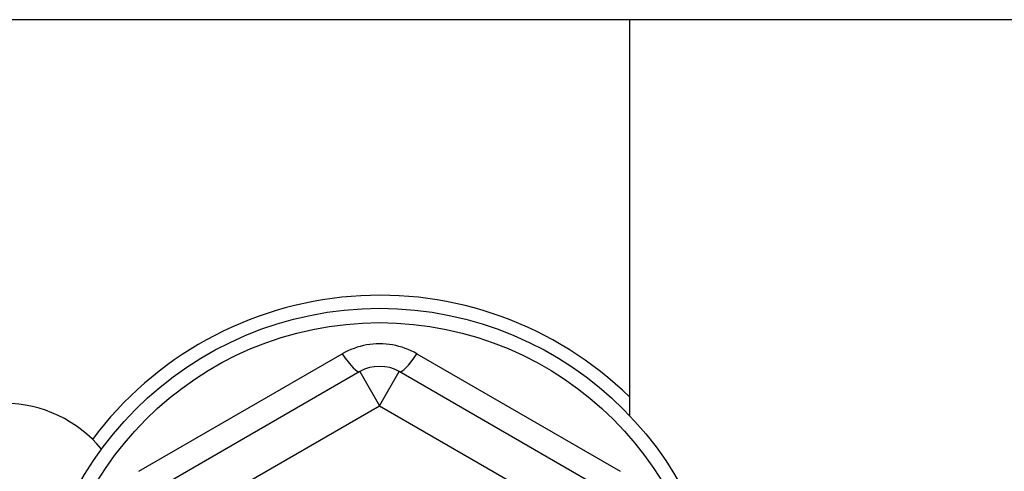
# Model space of a CAD drawing. Header units: inches. Extents: x 24 to 60, y 11.7 to 31.9.
# Tile 34 of 58: x 35.542 to 36.527, y 29.483 to 29.934. Entities that reach past the tile are written whole.
import ezdxf

# ---------------------------------------------------------------- set-up
doc = ezdxf.new("R2010")
doc.units = ezdxf.units.IN
doc.header["$MEASUREMENT"] = 0
doc.layers.add('Visible Edges(ANSI)', color=7, linetype='Continuous', lineweight=25)
doc.layers.add('Visible Tangent Edges(ANSI)', color=7, linetype='Continuous', lineweight=25)

msp = doc.modelspace()

# ---------------------------------------------------------------- linework, layer by layer
at = {"layer": 'Visible Edges(ANSI)'}
for p, q in [((59.12977, 29.93441), (24.92406, 29.93441)), ((36.15191, 29.93441), (36.15191, 29.53854)), ((35.88223, 29.58241), (35.66766, 29.45853)), ((36.13617, 29.45853), (35.9216, 29.58241))]:
    msp.add_line(p, q, dxfattribs=at)
msp.add_circle((35.90191, 29.30056), 0.34516, dxfattribs=at)
for centre, radius, start, end in [((35.90191, 29.30056), 0.35827, 45.74906, 143.31005), ((35.90191, 29.54832), 0.03937, 60, 120), ((35.52691, 29.42556), 0.125, 39.30963, 90)]:
    msp.add_arc(centre, radius, start, end, dxfattribs=at)
at = {"layer": 'Visible Tangent Edges(ANSI)'}
for p, q in [((35.66108, 29.48271), (35.86458, 29.6002)), ((35.93925, 29.6002), (36.14274, 29.48271)), ((35.88223, 29.58241), (35.90191, 29.54832)), ((35.90191, 29.54832), (35.9216, 29.58241)), ((35.68735, 29.42444), (35.90191, 29.54832)), ((35.90191, 29.54832), (36.11648, 29.42444))]:
    msp.add_line(p, q, dxfattribs=at)
at = {"layer": 'Visible Tangent Edges(ANSI)', "flags": 128}
msp.add_lwpolyline([(35.93925, 29.6002), (35.93643, 29.60175), (35.93353, 29.60318), (35.93056, 29.60449), (35.92752, 29.60568), (35.92443, 29.60673), (35.92129, 29.60765), (35.91812, 29.60842), (35.91491, 29.60906), (35.91169, 29.60956), (35.90845, 29.60992), (35.90518, 29.61013), (35.9019, 29.6102), (35.89861, 29.61013), (35.89534, 29.60991), (35.89209, 29.60956), (35.88886, 29.60906), (35.88567, 29.60842), (35.88251, 29.60764), (35.87938, 29.60672), (35.8763, 29.60567), (35.87326, 29.60449), (35.87029, 29.60318), (35.8674, 29.60175), (35.86458, 29.6002)], dxfattribs=at)
at = {"layer": 'Visible Tangent Edges(ANSI)'}
msp.add_circle((35.90191, 29.30056), 0.33084, dxfattribs=at)
for centre, major_axis, start_param, end_param in [((35.86254, 29.61651), (0.01969, -0.0341), 5.107073, 6.283185), ((35.94128, 29.61651), (-0.01969, -0.0341), 0, 1.176113)]:
    msp.add_ellipse(centre, major_axis=major_axis, ratio=0.175929, start_param=start_param, end_param=end_param, dxfattribs=at)

doc.saveas('drawing.dxf')
